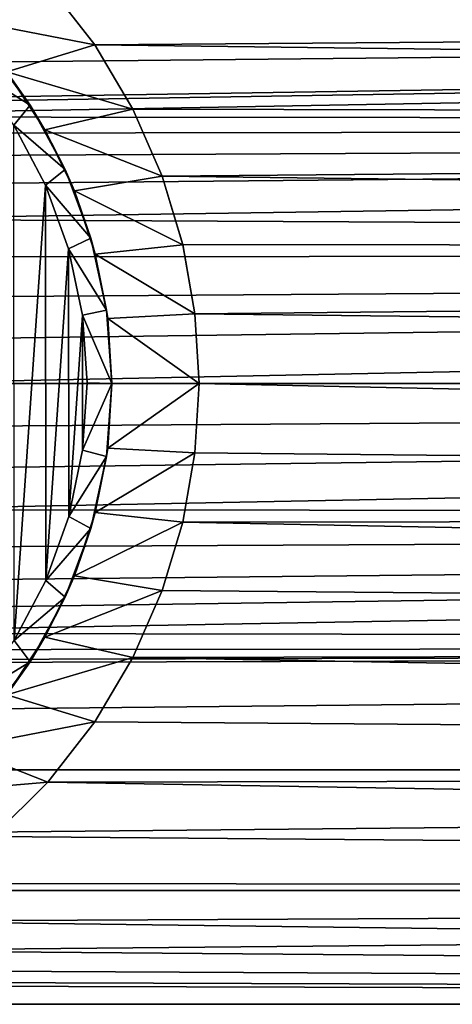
# Model space of a CAD drawing. Header units: metres. Extents: x -147 to 182, y -23 to 81.
# Tile 137 of 212: x 9 to 17, y -13 to 7. Entities that reach past the tile are written whole.
import ezdxf

# ---------------------------------------------------------------- set-up
doc = ezdxf.new("R2010")
doc.units = ezdxf.units.M
doc.layers.add('solid_ORA153_SW0001', color=7, linetype='CONTINUOUS')

msp = doc.modelspace()

# ---------------------------------------------------------------- linework, layer by layer
at = {"layer": 'solid_ORA153_SW0001'}
for points in [[(7.398632, 7.418763, -21.453482), (9.173822, 8.118095, -21.198759), (10.129274, 6.889143, -21.629345)], [(9.173822, 8.118095, -21.198759), (9.17482, 8.11696, -21.520105), (10.129222, 6.889251, -21.943979)], [(10.129274, 6.889143, -21.629345), (9.173822, 8.118095, -21.198759), (10.129222, 6.889251, -21.943979)], [(136.699997, 7.866471, -21.612928), (10.129222, 6.889251, -21.943979), (9.17482, 8.11696, -21.520105)], [(136.699997, 7.866463, 21.61293), (-112.699997, 7.866463, 21.61293), (-112.699997, 5.304165, 22.380032)], [(-0.001635, 5.7, 22.282505), (136.699997, 7.866463, 21.61293), (-112.699997, 5.304165, 22.380032)], [(-0.001635, 5.7, 22.282505), (0.877528, 5.632045, 22.299778), (136.699997, 7.866463, 21.61293)], [(0.877528, 5.632045, 22.299778), (1.740089, 5.427905, 22.350344), (136.699997, 7.866463, 21.61293)], [(1.740089, 5.427905, 22.350344), (136.699997, 5.304164, 22.380032), (136.699997, 7.866463, 21.61293)], [(136.699997, 7.866471, -21.612928), (136.699997, 5.304171, -22.380032), (10.129222, 6.889251, -21.943979)], [(7.398632, 7.418763, -21.453482), (10.129274, 6.889143, -21.629345), (8.340451, 6.341534, -21.796213)], [(7.675379, 6.374876, -40.900002), (7.918169, 6.86153, -40.400002), (8.814181, 5.664647, -40.399998)], [(8.340451, 6.341534, -21.796213), (8.814181, 5.664647, -40.399998), (7.918169, 6.86153, -40.400002)], [(8.340451, 6.341534, -21.796213), (10.129274, 6.889143, -21.629345), (10.906281, 5.578131, -22.003965)], [(136.699997, 5.304171, -22.380032), (10.905575, 5.579481, -22.312986), (10.129222, 6.889251, -21.943979)], [(10.129274, 6.889143, -21.629345), (10.129222, 6.889251, -21.943979), (10.905575, 5.579481, -22.312986)], [(10.906281, 5.578131, -22.003965), (10.129274, 6.889143, -21.629345), (10.905575, 5.579481, -22.312986)], [(8.482323, 5.253625, -40.900002), (7.675379, 6.374876, -40.900002), (8.814181, 5.664647, -40.399998)], [(8.340451, 6.341534, -21.796213), (10.906281, 5.578131, -22.003965), (9.116831, 5.16345, -22.104948)], [(8.340451, 6.341534, -21.796213), (9.116831, 5.16345, -22.104948), (8.814181, 5.664647, -40.399998)], [(8.482323, 5.253625, -40.900002), (8.814181, 5.664647, -40.399998), (9.530424, 4.353049, -40.399998)], [(9.116831, 5.16345, -22.104948), (9.530424, 4.353049, -40.399998), (8.814181, 5.664647, -40.399998)], [(1.740089, 5.427905, 22.350344), (2.568892, 5.0883, 22.430096), (136.699997, 5.304164, 22.380032)], [(9.116831, 5.16345, -22.104948), (10.906281, 5.578131, -22.003965), (11.501538, 4.216291, -22.304998)], [(136.699997, 5.304171, -22.380032), (11.500856, 4.21814, -22.609894), (10.905575, 5.579481, -22.312986)], [(10.906281, 5.578131, -22.003965), (10.905575, 5.579481, -22.312986), (11.500856, 4.21814, -22.609894)], [(11.501538, 4.216291, -22.304998), (10.906281, 5.578131, -22.003965), (11.500856, 4.21814, -22.609894)], [(2.568892, 5.0883, 22.430096), (3.338375, 4.620083, 22.531197), (136.699997, 5.304164, 22.380032)], [(3.338375, 4.620083, 22.531197), (4.027722, 4.033293, 22.643599), (136.699997, 5.304164, 22.380032)], [(4.027722, 4.033293, 22.643599), (4.615384, 3.344871, 22.75548), (136.699997, 5.304164, 22.380032)], [(4.615384, 3.344871, 22.75548), (136.699997, 2.670137, 22.844482), (136.699997, 5.304164, 22.380032)], [(9.125766, 4.033716, -40.900002), (8.482323, 5.253625, -40.900002), (9.530424, 4.353049, -40.399998)], [(8.494879, -5.233299, -40.900002), (8.482323, 5.253625, -40.900002), (9.125766, 4.033716, -40.900002)], [(136.699997, 5.304171, -22.380032), (136.699997, 2.670139, -22.844482), (11.500856, 4.21814, -22.609894)], [(9.116831, 5.16345, -22.104948), (11.501538, 4.216291, -22.304998), (9.717351, 3.918069, -22.359308)], [(9.116831, 5.16345, -22.104948), (9.717351, 3.918069, -22.359308), (9.530424, 4.353049, -40.399998)], [(9.125766, 4.033716, -40.900002), (9.530424, 4.353049, -40.399998), (10.052946, 2.952334, -40.399998)], [(9.717351, 3.918069, -22.359308), (10.052946, 2.952334, -40.399998), (9.530424, 4.353049, -40.399998)], [(9.717351, 3.918069, -22.359308), (11.501538, 4.216291, -22.304998), (11.92029, 2.822975, -22.523779)], [(136.699997, 2.670139, -22.844482), (11.919838, 2.824938, -22.825857), (11.500856, 4.21814, -22.609894)], [(11.501538, 4.216291, -22.304998), (11.500856, 4.21814, -22.609894), (11.919838, 2.824938, -22.825857)], [(11.92029, 2.822975, -22.523779), (11.501538, 4.216291, -22.304998), (11.919838, 2.824938, -22.825857)], [(8.494879, -5.233299, -40.900002), (9.125766, 4.033716, -40.900002), (9.135527, -4.01156, -40.900002)], [(9.595037, 2.735992, -40.900002), (9.125766, 4.033716, -40.900002), (10.052946, 2.952334, -40.399998)], [(9.135527, -4.01156, -40.900002), (9.125766, 4.033716, -40.900002), (9.595037, 2.735992, -40.900002)], [(9.717351, 3.918069, -22.359308), (11.92029, 2.822975, -22.523779), (10.141579, 2.631808, -22.546919)], [(9.717351, 3.918069, -22.359308), (10.141579, 2.631808, -22.546919), (10.052946, 2.952334, -40.399998)], [(4.615384, 3.344871, 22.75548), (5.084548, 2.576309, 22.855253), (136.699997, 2.670137, 22.844482)], [(9.595037, 2.735992, -40.900002), (10.052946, 2.952334, -40.399998), (10.370745, 1.491864, -40.399998)], [(10.141579, 2.631808, -22.546919), (10.370745, 1.491864, -40.399998), (10.052946, 2.952334, -40.399998)], [(10.141579, 2.631808, -22.546919), (11.92029, 2.822975, -22.523779), (12.168059, 1.414505, -22.655884)], [(136.699997, 2.670139, -22.844482), (12.167912, 1.415718, -22.956388), (11.919838, 2.824938, -22.825857)], [(11.92029, 2.822975, -22.523779), (11.919838, 2.824938, -22.825857), (12.167912, 1.415718, -22.956388)], [(12.168059, 1.414505, -22.655884), (11.92029, 2.822975, -22.523779), (12.167912, 1.415718, -22.956388)], [(5.084548, 2.576309, 22.855253), (5.425366, 1.74799, 22.933481), (136.699997, 2.670137, 22.844482)], [(5.425366, 1.74799, 22.933481), (5.63121, 0.882831, 22.983051), (136.699997, 2.670137, 22.844482)], [(5.63121, 0.882831, 22.983051), (5.7, 0, 23), (136.699997, 2.670137, 22.844482)], [(136.699997, 2.670137, 22.844482), (5.7, 0, 23), (136.699997, 0, 23)], [(9.135527, -4.01156, -40.900002), (9.595037, 2.735992, -40.900002), (9.601712, -2.712476, -40.900002)], [(9.880582, 1.387292, -40.900002), (9.595037, 2.735992, -40.900002), (10.370745, 1.491864, -40.399998)], [(9.601712, -2.712476, -40.900002), (9.595037, 2.735992, -40.900002), (9.880582, 1.387292, -40.900002)], [(10.141579, 2.631808, -22.546919), (12.168059, 1.414505, -22.655884), (10.393785, 1.32185, -22.66148)], [(10.141579, 2.631808, -22.546919), (10.393785, 1.32185, -22.66148), (10.370745, 1.491864, -40.399998)], [(136.699997, 2.670139, -22.844482), (136.699997, 0, -23), (12.167912, 1.415718, -22.956388)], [(9.880582, 1.387292, -40.900002), (10.370745, 1.491864, -40.399998), (10.4775, 0, -40.399998)], [(10.477512, 0.001906, -22.699999), (10.4775, 0, -40.399998), (10.370745, 1.491864, -40.399998)], [(10.393785, 1.32185, -22.66148), (10.477512, 0.001906, -22.699999), (10.370745, 1.491864, -40.399998)], [(10.393785, 1.32185, -22.66148), (12.168059, 1.414505, -22.655884), (12.25, 0, -22.699999)], [(12.167912, 1.415718, -22.956388), (136.699997, 0, -23), (12.25, 0, -23)], [(12.168059, 1.414505, -22.655884), (12.167912, 1.415718, -22.956388), (12.25, 0, -23)], [(12.25, 0, -22.699999), (12.168059, 1.414505, -22.655884), (12.25, 0, -23)], [(9.601712, -2.712476, -40.900002), (9.880582, 1.387292, -40.900002), (9.884011, -1.36265, -40.900002)], [(9.977495, 0.012438, -40.900002), (9.880582, 1.387292, -40.900002), (10.4775, 0, -40.399998)], [(9.884011, -1.36265, -40.900002), (9.880582, 1.387292, -40.900002), (9.977495, 0.012438, -40.900002)], [(10.393785, 1.32185, -22.66148), (12.25, 0, -22.699999), (10.477512, 0.001906, -22.699999)], [(9.884011, -1.36265, -40.900002), (9.977495, 0.012438, -40.900002), (10.4775, 0, -40.399998)], [(10.477512, 0.001906, -22.699999), (12.25, 0, -22.699999), (10.39398, -1.320305, -22.66157)], [(10.477512, 0.001906, -22.699999), (10.39398, -1.320305, -22.66157), (10.4775, 0, -40.399998)], [(10.39398, -1.320305, -22.66157), (12.25, 0, -22.699999), (12.16806, -1.414499, -22.655884)], [(12.1679, -1.415829, -22.956381), (12.25, 0, -23), (136.699997, -2.670137, -22.844482)], [(12.25, 0, -22.699999), (12.25, 0, -23), (12.1679, -1.415829, -22.956381)], [(12.16806, -1.414499, -22.655884), (12.25, 0, -22.699999), (12.1679, -1.415829, -22.956381)], [(12.25, 0, -23), (136.699997, 0, -23), (136.699997, -2.670137, -22.844482)], [(136.699997, 0, 23), (5.425525, -1.747489, 22.933519), (5.086021, -2.573392, 22.855583)], [(136.699997, -2.670139, 22.844482), (136.699997, 0, 23), (5.086021, -2.573392, 22.855583)], [(136.699997, 0, 23), (5.631125, -0.883377, 22.98303), (5.425525, -1.747489, 22.933519)], [(136.699997, 0, 23), (5.7, 0, 23), (5.631125, -0.883377, 22.98303)], [(9.884011, -1.36265, -40.900002), (10.4775, 0, -40.399998), (10.370745, -1.491864, -40.399998)], [(10.39398, -1.320305, -22.66157), (10.370745, -1.491864, -40.399998), (10.4775, 0, -40.399998)], [(9.601712, -2.712476, -40.900002), (9.884011, -1.36265, -40.900002), (10.370745, -1.491864, -40.399998)], [(10.39398, -1.320305, -22.66157), (12.16806, -1.414499, -22.655884), (10.141997, -2.630194, -22.547108)], [(10.39398, -1.320305, -22.66157), (10.141997, -2.630194, -22.547108), (10.370745, -1.491864, -40.399998)], [(9.601712, -2.712476, -40.900002), (10.370745, -1.491864, -40.399998), (10.052946, -2.952334, -40.399998)], [(10.141997, -2.630194, -22.547108), (10.052946, -2.952334, -40.399998), (10.370745, -1.491864, -40.399998)], [(10.141997, -2.630194, -22.547108), (12.16806, -1.414499, -22.655884), (11.920295, -2.822955, -22.523781)], [(11.919767, -2.825238, -22.825819), (12.1679, -1.415829, -22.956381), (136.699997, -2.670137, -22.844482)], [(11.920295, -2.822955, -22.523781), (12.1679, -1.415829, -22.956381), (11.919767, -2.825238, -22.825819)], [(11.920295, -2.822955, -22.523781), (12.16806, -1.414499, -22.655884), (12.1679, -1.415829, -22.956381)], [(136.699997, -2.670139, 22.844482), (5.086021, -2.573392, 22.855583), (4.617283, -3.342249, 22.755865)], [(136.699997, -2.670139, 22.844482), (3.34114, -4.618083, 22.531607), (2.571872, -5.086795, 22.430437)], [(136.699997, -5.304171, 22.380032), (136.699997, -2.670139, 22.844482), (2.571872, -5.086795, 22.430437)], [(136.699997, -2.670139, 22.844482), (4.030097, -4.03092, 22.64402), (3.34114, -4.618083, 22.531607)], [(136.699997, -2.670139, 22.844482), (4.617283, -3.342249, 22.755865), (4.030097, -4.03092, 22.64402)], [(9.135527, -4.01156, -40.900002), (9.601712, -2.712476, -40.900002), (10.052946, -2.952334, -40.399998)], [(10.141997, -2.630194, -22.547108), (11.920295, -2.822955, -22.523781), (9.717704, -3.917197, -22.359461)], [(10.141997, -2.630194, -22.547108), (9.717704, -3.917197, -22.359461), (10.052946, -2.952334, -40.399998)], [(11.919767, -2.825238, -22.825819), (136.699997, -2.670137, -22.844482), (136.699997, -5.304164, -22.380032)], [(9.135527, -4.01156, -40.900002), (10.052946, -2.952334, -40.399998), (9.530424, -4.353049, -40.399998)], [(9.717704, -3.917197, -22.359461), (9.530424, -4.353049, -40.399998), (10.052946, -2.952334, -40.399998)], [(9.717704, -3.917197, -22.359461), (11.920295, -2.822955, -22.523781), (11.50155, -4.216262, -22.305004)], [(11.500705, -4.218554, -22.609816), (11.919767, -2.825238, -22.825819), (136.699997, -5.304164, -22.380032)], [(11.50155, -4.216262, -22.305004), (11.919767, -2.825238, -22.825819), (11.500705, -4.218554, -22.609816)], [(11.50155, -4.216262, -22.305004), (11.920295, -2.822955, -22.523781), (11.919767, -2.825238, -22.825819)], [(9.717704, -3.917197, -22.359461), (11.50155, -4.216262, -22.305004), (9.117142, -5.162906, -22.105076)], [(9.717704, -3.917197, -22.359461), (9.117142, -5.162906, -22.105076), (9.530424, -4.353049, -40.399998)], [(8.494879, -5.233299, -40.900002), (9.135527, -4.01156, -40.900002), (9.530424, -4.353049, -40.399998)], [(8.494879, -5.233299, -40.900002), (9.530424, -4.353049, -40.399998), (8.814181, -5.664647, -40.399998)], [(9.117142, -5.162906, -22.105076), (8.814181, -5.664647, -40.399998), (9.530424, -4.353049, -40.399998)], [(9.117142, -5.162906, -22.105076), (11.50155, -4.216262, -22.305004), (10.906294, -5.578105, -22.003973)], [(10.905372, -5.579877, -22.312887), (11.500705, -4.218554, -22.609816), (136.699997, -5.304164, -22.380032)], [(10.906294, -5.578105, -22.003973), (11.500705, -4.218554, -22.609816), (10.905372, -5.579877, -22.312887)], [(10.906294, -5.578105, -22.003973), (11.50155, -4.216262, -22.305004), (11.500705, -4.218554, -22.609816)], [(136.699997, -5.304171, 22.380032), (2.571872, -5.086795, 22.430437), (1.743262, -5.426886, 22.350592)], [(9.117142, -5.162906, -22.105076), (10.906294, -5.578105, -22.003973), (8.340948, -6.340877, -21.796404)], [(9.117142, -5.162906, -22.105076), (8.340948, -6.340877, -21.796404), (8.814181, -5.664647, -40.399998)], [(136.699997, -5.304171, 22.380032), (0.00164, -5.7, 22.282505), (-112.699997, -7.866463, 21.61293)], [(136.699997, -7.866471, 21.612928), (136.699997, -5.304171, 22.380032), (-112.699997, -7.866463, 21.61293)], [(136.699997, -5.304171, 22.380032), (0.88078, -5.631537, 22.299906), (0.00164, -5.7, 22.282505)], [(136.699997, -5.304171, 22.380032), (1.743262, -5.426886, 22.350592), (0.88078, -5.631537, 22.299906)], [(7.690538, -6.35658, -40.900002), (8.494879, -5.233299, -40.900002), (8.814181, -5.664647, -40.399998)], [(10.905372, -5.579877, -22.312887), (136.699997, -5.304164, -22.380032), (136.699997, -7.866463, -21.61293)], [(8.340948, -6.340877, -21.796404), (10.906294, -5.578105, -22.003973), (10.129297, -6.88911, -21.629354)], [(10.128919, -6.889697, -21.94384), (10.905372, -5.579877, -22.312887), (136.699997, -7.866463, -21.61293)], [(10.129297, -6.88911, -21.629354), (10.905372, -5.579877, -22.312887), (10.128919, -6.889697, -21.94384)], [(10.129297, -6.88911, -21.629354), (10.906294, -5.578105, -22.003973), (10.905372, -5.579877, -22.312887)], [(7.690538, -6.35658, -40.900002), (8.814181, -5.664647, -40.399998), (7.918169, -6.86153, -40.400002)], [(8.340948, -6.340877, -21.796404), (7.918169, -6.86153, -40.400002), (8.814181, -5.664647, -40.399998)], [(8.340948, -6.340877, -21.796404), (10.129297, -6.88911, -21.629354), (7.399103, -7.418296, -21.453644)], [(7.399103, -7.418296, -21.453644), (10.129297, -6.88911, -21.629354), (9.173836, -8.118081, -21.198765)], [(9.173836, -8.118081, -21.198765), (10.129297, -6.88911, -21.629354), (9.174504, -8.117316, -21.519972)], [(10.129297, -6.88911, -21.629354), (10.128919, -6.889697, -21.94384), (9.174504, -8.117316, -21.519972)], [(9.174504, -8.117316, -21.519972), (10.128919, -6.889697, -21.94384), (136.699997, -7.866463, -21.61293)], [(7.399103, -7.418296, -21.453644), (9.173836, -8.118081, -21.198765), (6.316399, -8.359488, -21.104713)], [(136.699997, -7.866471, 21.612928), (-112.699997, -7.866463, 21.61293), (-112.699997, -10.322381, 20.553551)], [(136.699997, -10.322388, 20.553547), (136.699997, -7.866471, 21.612928), (-112.699997, -10.322381, 20.553551)], [(9.174504, -8.117316, -21.519972), (136.699997, -7.866463, -21.61293), (136.699997, -10.322383, -20.553549)], [(6.316399, -8.359488, -21.104713), (9.173836, -8.118081, -21.198765), (8.058291, -9.226398, -20.740398)], [(8.058291, -9.226398, -20.740398), (9.173836, -8.118081, -21.198765), (8.060163, -9.224743, -21.069033)], [(8.060163, -9.224743, -21.069033), (9.174504, -8.117316, -21.519972), (136.699997, -10.322383, -20.553549)], [(9.173836, -8.118081, -21.198765), (9.174504, -8.117316, -21.519972), (8.060163, -9.224743, -21.069033)], [(6.817986, -10.177298, -20.625776), (8.060163, -9.224743, -21.069033), (136.699997, -10.322383, -20.553549)], [(5.492866, -10.949481, -20.22644), (6.817986, -10.177298, -20.625776), (136.699997, -10.322383, -20.553549)], [(136.699997, -10.322388, 20.553547), (-112.699997, -10.322381, 20.553551), (-112.699997, -12.638706, 19.216219)], [(136.699997, -12.638711, 19.216217), (136.699997, -10.322388, 20.553547), (-112.699997, -12.638706, 19.216219)], [(5.492866, -10.949481, -20.22644), (136.699997, -10.322383, -20.553549), (136.699997, -12.63871, -19.216217)], [(4.125631, -11.534368, -19.898703), (5.492866, -10.949481, -20.22644), (136.699997, -12.63871, -19.216217)], [(2.744125, -11.938672, -19.658792), (4.125631, -11.534368, -19.898703), (136.699997, -12.63871, -19.216217)], [(1.369281, -12.173241, -19.51441), (2.744125, -11.938672, -19.658792), (136.699997, -12.63871, -19.216217)], [(-0.000374, -12.250007, -19.466312), (1.369281, -12.173241, -19.51441), (136.699997, -12.63871, -19.216217)], [(-0.000374, -12.250007, -19.466312), (136.699997, -12.63871, -19.216217), (-112.699997, -12.638706, -19.216219)], [(136.699997, -14.784117, -17.61902), (-112.699997, -14.784115, -17.619022), (-112.699997, -12.638706, -19.216219)], [(136.699997, -12.63871, -19.216217), (136.699997, -14.784117, -17.61902), (-112.699997, -12.638706, -19.216219)], [(136.699997, -12.638711, 19.216217), (-112.699997, -12.638706, 19.216219), (-112.699997, -14.784115, 17.619022)]]:
    msp.add_3dface(points, dxfattribs=at)

doc.saveas('drawing.dxf')
